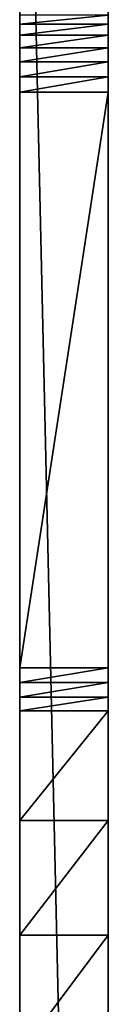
# Model space of a CAD drawing. Header units: inches. Extents: x -9.1 to 9.1, y 0 to 18.8.
# Tile 216 of 256: x -9.118 to -9.025, y 16.299 to 17.3316. Entities that reach past the tile are written whole.
import ezdxf

# ---------------------------------------------------------------- set-up
doc = ezdxf.new("R2010")
doc.units = ezdxf.units.IN
doc.header["$LTSCALE"] = 65.185185
doc.header["$MEASUREMENT"] = 0
for name, color, linetype in [('10', 7, 'CONTINUOUS'), ('15', 7, 'CONTINUOUS'), ('157', 7, 'CONTINUOUS'), ('163', 7, 'CONTINUOUS'), ('165', 7, 'CONTINUOUS'), ('191', 7, 'CONTINUOUS'), ('5', 7, 'CONTINUOUS')]:
    doc.layers.add(name, color=color, linetype=linetype)

msp = doc.modelspace()

# ---------------------------------------------------------------- linework, layer by layer
at = {"layer": '10', "color": 253, "linetype": 'Continuous', "true_color": 0xaab4c3}
for points in [[(-9.025, 15.0643, 6.4983), (-9.025, 18.07), (-9.025, 15.1601, 6.4129), (-9.025, 15.0643, 6.4983)], [(-9.025, 18.07), (-9.025, 15.0643, 6.4983), (-9.025, 15.0503, 6.5096), (-9.025, 18.07)], [(-9.025, 15.1601, 6.4129), (-9.025, 18.07), (-9.025, 15.2639, 6.3374), (-9.025, 15.1601, 6.4129)], [(-9.025, 15.2639, 6.3374), (-9.025, 18.07), (-9.025, 15.3746, 6.2725), (-9.025, 15.2639, 6.3374)], [(-9.025, 15.3746, 6.2725), (-9.025, 18.07), (-9.025, 15.4912, 6.2188), (-9.025, 15.3746, 6.2725)], [(-9.025, 15.4912, 6.2188), (-9.025, 18.07), (-9.025, 15.6125, 6.1769), (-9.025, 15.4912, 6.2188)], [(-9.025, 15.6125, 6.1769), (-9.025, 18.07), (-9.025, 15.7373, 6.1471), (-9.025, 15.6125, 6.1769)], [(-9.025, 15.7373, 6.1471), (-9.025, 18.07), (-9.025, 15.8645, 6.1298), (-9.025, 15.7373, 6.1471)], [(-9.025, 15.8645, 6.1298), (-9.025, 18.07), (-9.025, 15.9927, 6.1251), (-9.025, 15.8645, 6.1298)], [(-9.025, 15.9927, 6.1251), (-9.025, 18.07), (-9.025, 16.1208, 6.1331), (-9.025, 15.9927, 6.1251)], [(-9.025, 16.1208, 6.1331), (-9.025, 18.07), (-9.025, 16.2475, 6.1537), (-9.025, 16.1208, 6.1331)], [(-9.025, 16.2475, 6.1537), (-9.025, 18.07), (-9.025, 16.3715, 6.1866), (-9.025, 16.2475, 6.1537)], [(-9.025, 16.3715, 6.1866), (-9.025, 18.07), (-9.025, 16.4917, 6.2317), (-9.025, 16.3715, 6.1866)], [(-9.025, 16.4917, 6.2317), (-9.025, 18.07), (-9.025, 16.6068, 6.2883), (-9.025, 16.4917, 6.2317)], [(-9.025, 16.6068, 6.2883), (-9.025, 18.07), (-9.025, 16.6211, 6.2947), (-9.025, 16.6068, 6.2883)], [(-9.025, 16.6211, 6.2947), (-9.025, 18.07), (-9.025, 16.6363, 6.2987), (-9.025, 16.6211, 6.2947)], [(-9.025, 16.6363, 6.2987), (-9.025, 18.07), (-9.025, 16.652, 6.3), (-9.025, 16.6363, 6.2987)], [(-9.025, 16.652, 6.3), (-9.025, 18.07), (-9.025, 17.2557, 6.3), (-9.025, 16.652, 6.3)], [(-9.025, 17.2557, 6.3), (-9.025, 18.07), (-9.025, 17.2718, 6.3014), (-9.025, 17.2557, 6.3)], [(-9.025, 17.2718, 6.3014), (-9.025, 18.07), (-9.025, 17.2875, 6.3056), (-9.025, 17.2718, 6.3014)], [(-9.025, 17.2875, 6.3056), (-9.025, 18.07), (-9.025, 17.3022, 6.3125), (-9.025, 17.2875, 6.3056)], [(-9.025, 17.3022, 6.3125), (-9.025, 18.07), (-9.025, 17.3155, 6.3218), (-9.025, 17.3022, 6.3125)], [(-9.025, 17.3155, 6.3218), (-9.025, 18.07), (-9.025, 17.3269, 6.3332), (-9.025, 17.3155, 6.3218)], [(-9.025, 17.3269, 6.3332), (-9.025, 18.07), (-9.025, 17.3362, 6.3465), (-9.025, 17.3269, 6.3332)], [(-9.025, 14), (-9.025, 18.07), (-9.025, 14.9991, 6.525), (-9.025, 14)], [(-9.025, 14.9991, 6.525), (-9.025, 18.07), (-9.025, 15.017, 6.5232), (-9.025, 14.9991, 6.525)], [(-9.025, 15.017, 6.5232), (-9.025, 18.07), (-9.025, 15.0343, 6.5181), (-9.025, 15.017, 6.5232)], [(-9.025, 15.0343, 6.5181), (-9.025, 18.07), (-9.025, 15.0503, 6.5096), (-9.025, 15.0343, 6.5181)]]:
    msp.add_3dface(points, dxfattribs=at)
at = {"layer": '15', "color": 253, "linetype": 'Continuous', "true_color": 0xaab4c3}
for points in [[(-9.118, 14), (-9.118, 18.07), (-9.025, 14), (-9.118, 14)], [(-9.118, 18.07), (-9.025, 18.07), (-9.025, 14), (-9.118, 18.07)]]:
    msp.add_3dface(points, dxfattribs=at)
at = {"layer": '157', "color": 253, "linetype": 'Continuous', "true_color": 0xaab4c3}
for points in [[(-9.118, 17.2557, 6.3), (-9.118, 16.652, 6.3), (-9.025, 17.2557, 6.3), (-9.118, 17.2557, 6.3)], [(-9.118, 16.652, 6.3), (-9.025, 16.652, 6.3), (-9.025, 17.2557, 6.3), (-9.118, 16.652, 6.3)]]:
    msp.add_3dface(points, dxfattribs=at)
at = {"layer": '163', "color": 253, "linetype": 'Continuous', "true_color": 0xaab4c3}
for points in [[(-9.118, 16.6068, 6.2883), (-9.118, 16.4917, 6.2317), (-9.025, 16.6068, 6.2883), (-9.118, 16.6068, 6.2883)], [(-9.118, 16.4917, 6.2317), (-9.025, 16.4917, 6.2317), (-9.025, 16.6068, 6.2883), (-9.118, 16.4917, 6.2317)], [(-9.118, 16.4917, 6.2317), (-9.118, 16.3715, 6.1866), (-9.025, 16.4917, 6.2317), (-9.118, 16.4917, 6.2317)], [(-9.118, 16.3715, 6.1866), (-9.025, 16.3715, 6.1866), (-9.025, 16.4917, 6.2317), (-9.118, 16.3715, 6.1866)], [(-9.118, 16.3715, 6.1866), (-9.118, 16.2475, 6.1537), (-9.025, 16.3715, 6.1866), (-9.118, 16.3715, 6.1866)], [(-9.118, 16.2475, 6.1537), (-9.025, 16.2475, 6.1537), (-9.025, 16.3715, 6.1866), (-9.118, 16.2475, 6.1537)]]:
    msp.add_3dface(points, dxfattribs=at)
at = {"layer": '165', "color": 253, "linetype": 'Continuous', "true_color": 0xaab4c3}
for points in [[(-9.118, 17.3362, 6.3465), (-9.118, 17.3269, 6.3332), (-9.025, 17.3362, 6.3465), (-9.118, 17.3362, 6.3465)], [(-9.118, 17.3269, 6.3332), (-9.025, 17.3269, 6.3332), (-9.025, 17.3362, 6.3465), (-9.118, 17.3269, 6.3332)], [(-9.118, 17.3269, 6.3332), (-9.118, 17.3155, 6.3218), (-9.025, 17.3269, 6.3332), (-9.118, 17.3269, 6.3332)], [(-9.118, 17.3155, 6.3218), (-9.025, 17.3155, 6.3218), (-9.025, 17.3269, 6.3332), (-9.118, 17.3155, 6.3218)], [(-9.118, 17.3155, 6.3218), (-9.118, 17.3022, 6.3125), (-9.025, 17.3155, 6.3218), (-9.118, 17.3155, 6.3218)], [(-9.118, 17.3022, 6.3125), (-9.025, 17.3022, 6.3125), (-9.025, 17.3155, 6.3218), (-9.118, 17.3022, 6.3125)], [(-9.118, 17.3022, 6.3125), (-9.118, 17.2875, 6.3056), (-9.025, 17.3022, 6.3125), (-9.118, 17.3022, 6.3125)], [(-9.118, 17.2875, 6.3056), (-9.025, 17.2875, 6.3056), (-9.025, 17.3022, 6.3125), (-9.118, 17.2875, 6.3056)], [(-9.118, 17.2875, 6.3056), (-9.118, 17.2718, 6.3014), (-9.025, 17.2875, 6.3056), (-9.118, 17.2875, 6.3056)], [(-9.118, 17.2718, 6.3014), (-9.025, 17.2718, 6.3014), (-9.025, 17.2875, 6.3056), (-9.118, 17.2718, 6.3014)], [(-9.118, 17.2718, 6.3014), (-9.118, 17.2557, 6.3), (-9.025, 17.2718, 6.3014), (-9.118, 17.2718, 6.3014)], [(-9.118, 17.2557, 6.3), (-9.025, 17.2557, 6.3), (-9.025, 17.2718, 6.3014), (-9.118, 17.2557, 6.3)]]:
    msp.add_3dface(points, dxfattribs=at)
at = {"layer": '191', "color": 253, "linetype": 'Continuous', "true_color": 0xaab4c3}
for points in [[(-9.118, 16.652, 6.3), (-9.118, 16.6363, 6.2987), (-9.025, 16.652, 6.3), (-9.118, 16.652, 6.3)], [(-9.118, 16.6363, 6.2987), (-9.025, 16.6363, 6.2987), (-9.025, 16.652, 6.3), (-9.118, 16.6363, 6.2987)], [(-9.118, 16.6363, 6.2987), (-9.118, 16.6211, 6.2947), (-9.025, 16.6363, 6.2987), (-9.118, 16.6363, 6.2987)], [(-9.118, 16.6211, 6.2947), (-9.025, 16.6211, 6.2947), (-9.025, 16.6363, 6.2987), (-9.118, 16.6211, 6.2947)], [(-9.118, 16.6211, 6.2947), (-9.118, 16.6068, 6.2883), (-9.025, 16.6211, 6.2947), (-9.118, 16.6211, 6.2947)], [(-9.118, 16.6068, 6.2883), (-9.025, 16.6068, 6.2883), (-9.025, 16.6211, 6.2947), (-9.118, 16.6068, 6.2883)]]:
    msp.add_3dface(points, dxfattribs=at)
at = {"layer": '5', "color": 253, "linetype": 'Continuous', "true_color": 0xaab4c3}
for points in [[(-9.118, 18.07, 6), (-9.118, 18.07), (-9.118, 14), (-9.118, 18.07, 6)], [(-9.118, 18.07, 6), (-9.118, 14), (-9.118, 18.0431, 6), (-9.118, 18.07, 6)], [(-9.118, 18.0431, 6), (-9.118, 14), (-9.118, 18.0308, 6.0012), (-9.118, 18.0431, 6)], [(-9.118, 18.0308, 6.0012), (-9.118, 14), (-9.118, 18.019, 6.0048), (-9.118, 18.0308, 6.0012)], [(-9.118, 18.019, 6.0048), (-9.118, 14), (-9.118, 18.0081, 6.0106), (-9.118, 18.019, 6.0048)], [(-9.118, 18.0081, 6.0106), (-9.118, 14), (-9.118, 17.9986, 6.0185), (-9.118, 18.0081, 6.0106)], [(-9.118, 17.9986, 6.0185), (-9.118, 14), (-9.118, 17.9908, 6.028), (-9.118, 17.9986, 6.0185)], [(-9.118, 17.9908, 6.028), (-9.118, 14), (-9.118, 17.9849, 6.0389), (-9.118, 17.9908, 6.028)], [(-9.118, 17.9849, 6.0389), (-9.118, 14), (-9.118, 17.9813, 6.0507), (-9.118, 17.9849, 6.0389)], [(-9.118, 17.9813, 6.0507), (-9.118, 14), (-9.118, 17.9801, 6.063), (-9.118, 17.9813, 6.0507)], [(-9.118, 17.9801, 6.063), (-9.118, 14), (-9.118, 17.9801, 6.439), (-9.118, 17.9801, 6.063)], [(-9.118, 17.9801, 6.439), (-9.118, 14), (-9.118, 17.3362, 6.3465), (-9.118, 17.9801, 6.439)], [(-9.118, 17.3362, 6.3465), (-9.118, 14), (-9.118, 17.3269, 6.3332), (-9.118, 17.3362, 6.3465)], [(-9.118, 17.3269, 6.3332), (-9.118, 14), (-9.118, 17.3155, 6.3218), (-9.118, 17.3269, 6.3332)], [(-9.118, 17.3155, 6.3218), (-9.118, 14), (-9.118, 17.3022, 6.3125), (-9.118, 17.3155, 6.3218)], [(-9.118, 17.3022, 6.3125), (-9.118, 14), (-9.118, 17.2875, 6.3056), (-9.118, 17.3022, 6.3125)], [(-9.118, 17.2875, 6.3056), (-9.118, 14), (-9.118, 17.2718, 6.3014), (-9.118, 17.2875, 6.3056)], [(-9.118, 17.2718, 6.3014), (-9.118, 14), (-9.118, 17.2557, 6.3), (-9.118, 17.2718, 6.3014)], [(-9.118, 17.2557, 6.3), (-9.118, 14), (-9.118, 16.652, 6.3), (-9.118, 17.2557, 6.3)], [(-9.118, 16.652, 6.3), (-9.118, 14), (-9.118, 16.6363, 6.2987), (-9.118, 16.652, 6.3)], [(-9.118, 16.6363, 6.2987), (-9.118, 14), (-9.118, 16.6211, 6.2947), (-9.118, 16.6363, 6.2987)], [(-9.118, 16.6211, 6.2947), (-9.118, 14), (-9.118, 16.6068, 6.2883), (-9.118, 16.6211, 6.2947)], [(-9.118, 16.6068, 6.2883), (-9.118, 14), (-9.118, 16.4917, 6.2317), (-9.118, 16.6068, 6.2883)], [(-9.118, 16.4917, 6.2317), (-9.118, 14), (-9.118, 16.3715, 6.1866), (-9.118, 16.4917, 6.2317)], [(-9.118, 16.3715, 6.1866), (-9.118, 14), (-9.118, 16.2475, 6.1537), (-9.118, 16.3715, 6.1866)]]:
    msp.add_3dface(points, dxfattribs=at)

doc.saveas('drawing.dxf')
